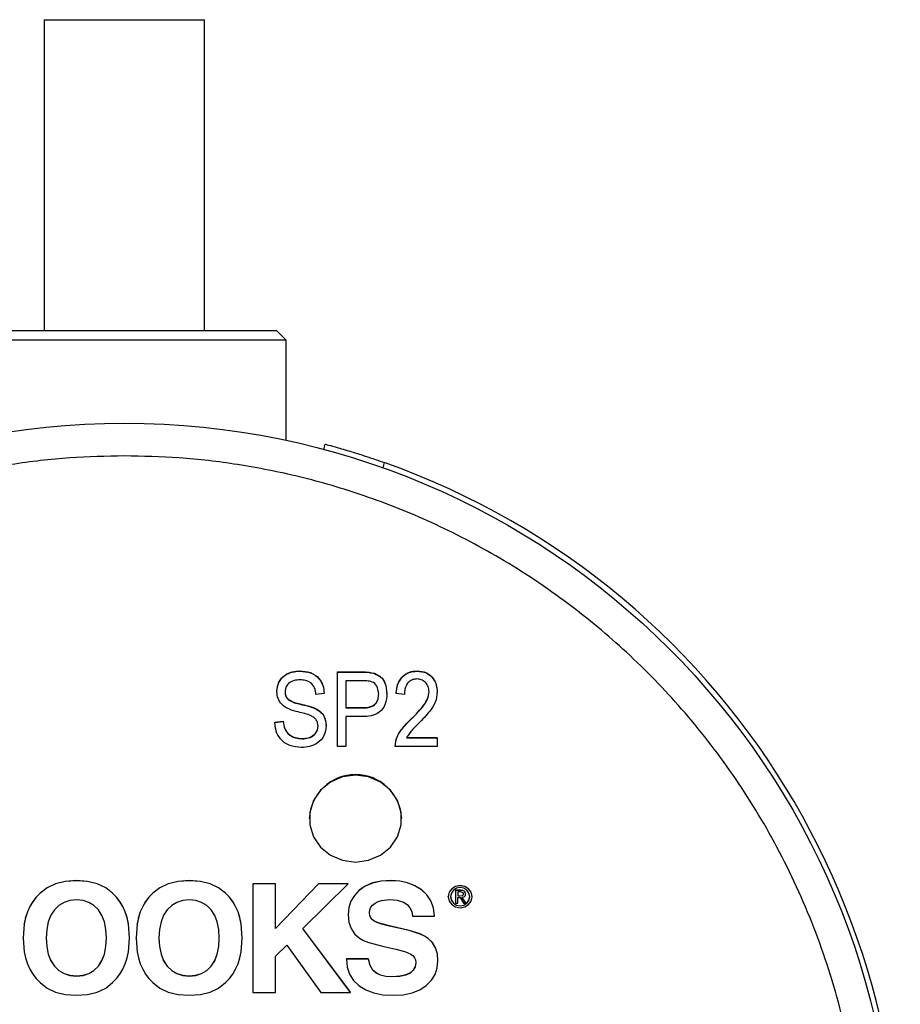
# Model space of a CAD drawing. Header units: inches. Extents: x 2.6 to 13.1, y 0.8 to 9.1.
# Tile 10 of 18: x 7.745 to 8.308, y 8.474 to 9.103. Entities that reach past the tile are written whole.
import ezdxf

# ---------------------------------------------------------------- set-up
doc = ezdxf.new("R2010")
doc.units = ezdxf.units.IN
doc.header["$MEASUREMENT"] = 0

msp = doc.modelspace()

# ---------------------------------------------------------------- linework, layer by layer
at = {"color": 7, "linetype": 'Continuous', "lineweight": 25}
for p, q in [((7.76071, 9.10333), (7.76071, 8.90452)), ((7.76071, 9.10333), (7.8119, 9.10333)), ((7.8119, 9.10333), (7.86308, 9.10333)), ((7.86308, 8.90452), (7.86308, 9.10333)), ((7.90934, 8.90452), (7.71445, 8.90452)), ((7.91524, 8.89861), (7.90934, 8.90452)), ((7.91524, 8.89861), (7.70855, 8.89861)), ((7.91524, 8.83449), (7.91524, 8.89861)), ((7.93927, 8.82869), (7.94017, 8.83207)), ((7.9778, 8.82037), (7.97689, 8.81698)), ((7.92398, 8.68698), (7.92398, 8.68715)), ((7.94804, 8.68654), (7.96362, 8.68654)), ((7.94804, 8.68636), (7.94804, 8.68654)), ((7.94804, 8.63886), (7.94804, 8.68636)), ((7.94804, 8.68636), (7.96362, 8.68636)), ((7.96362, 8.68636), (7.96362, 8.68654)), ((7.97172, 8.68545), (7.97172, 8.68562)), ((7.99893, 8.68698), (7.99893, 8.68715)), ((7.96419, 8.68081), (7.9533, 8.68081)), ((7.9533, 8.68081), (7.9533, 8.66354)), ((7.9093, 8.67397), (7.9093, 8.67414)), ((7.93951, 8.67279), (7.93425, 8.67217)), ((7.93951, 8.67279), (7.93951, 8.67296)), ((7.97956, 8.6726), (7.97956, 8.67277)), ((7.98547, 8.67279), (7.98547, 8.67296)), ((7.99072, 8.67217), (7.98547, 8.67279)), ((8.01173, 8.67367), (8.01173, 8.67384)), ((7.91621, 8.66903), (7.91621, 8.6692)), ((7.92424, 8.66587), (7.92424, 8.66604)), ((7.93302, 8.66342), (7.93302, 8.66359)), ((7.9533, 8.66371), (7.96429, 8.66371)), ((7.9533, 8.66354), (7.96429, 8.66354)), ((7.96429, 8.66354), (7.96429, 8.66371)), ((7.90799, 8.65445), (7.91324, 8.65507)), ((7.90799, 8.65428), (7.91324, 8.6549)), ((7.90799, 8.65428), (7.90799, 8.65445)), ((7.91324, 8.6549), (7.91324, 8.65507)), ((7.94082, 8.65207), (7.94082, 8.65224)), ((7.96397, 8.65798), (7.9533, 8.65798)), ((7.9533, 8.65798), (7.9533, 8.63886)), ((7.99517, 8.65649), (7.99517, 8.65666)), ((7.92535, 8.64379), (7.92535, 8.64396)), ((7.99203, 8.64458), (8.01173, 8.64458)), ((7.99203, 8.64441), (8.01173, 8.64441)), ((8.01173, 8.64441), (8.01173, 8.64458)), ((8.01173, 8.64441), (8.01173, 8.63886)), ((7.9533, 8.63886), (7.94804, 8.63886)), ((8.01173, 8.63886), (7.98481, 8.63886)), ((7.93001, 8.59278), (7.93001, 8.59276)), ((7.98906, 8.59276), (7.98906, 8.59278)), ((7.77406, 8.55268), (7.76782, 8.55117)), ((7.77406, 8.5526), (7.76782, 8.55108)), ((7.78119, 8.55318), (7.77406, 8.55268)), ((7.78119, 8.5531), (7.77406, 8.5526)), ((7.77406, 8.5526), (7.77406, 8.55268)), ((7.78833, 8.55268), (7.78119, 8.55318)), ((7.78119, 8.5531), (7.78119, 8.55318)), ((7.78833, 8.5526), (7.78119, 8.5531)), ((7.79456, 8.55117), (7.78833, 8.55268)), ((7.78833, 8.5526), (7.78833, 8.55268)), ((7.79456, 8.55108), (7.78833, 8.5526)), ((7.84613, 8.55268), (7.83989, 8.55117)), ((7.84613, 8.5526), (7.83989, 8.55108)), ((7.85326, 8.55318), (7.84613, 8.55268)), ((7.85326, 8.5531), (7.84613, 8.5526)), ((7.84613, 8.5526), (7.84613, 8.55268)), ((7.86039, 8.55268), (7.85326, 8.55318)), ((7.85326, 8.5531), (7.85326, 8.55318)), ((7.86039, 8.5526), (7.85326, 8.5531)), ((7.86663, 8.55117), (7.86039, 8.55268)), ((7.86039, 8.5526), (7.86039, 8.55268)), ((7.86663, 8.55108), (7.86039, 8.5526)), ((7.97044, 8.55164), (7.96573, 8.54971)), ((7.97044, 8.55156), (7.96573, 8.54963)), ((7.97598, 8.5528), (7.97044, 8.55164)), ((7.97598, 8.55271), (7.97044, 8.55156)), ((7.97044, 8.55156), (7.97044, 8.55164)), ((7.98233, 8.55318), (7.97598, 8.5528)), ((7.98233, 8.5531), (7.97598, 8.55271)), ((7.97598, 8.55271), (7.97598, 8.5528)), ((7.98777, 8.55282), (7.98233, 8.55318)), ((7.98233, 8.5531), (7.98233, 8.55318)), ((7.98777, 8.55274), (7.98233, 8.5531)), ((7.99279, 8.55174), (7.98777, 8.55282)), ((7.98777, 8.55274), (7.98777, 8.55282)), ((7.99279, 8.55165), (7.98777, 8.55274)), ((7.9974, 8.54992), (7.99279, 8.55174)), ((7.99279, 8.55165), (7.99279, 8.55174)), ((7.9974, 8.54984), (7.99279, 8.55165)), ((7.75802, 8.54511), (7.75551, 8.54258)), ((7.75802, 8.54503), (7.75551, 8.54249)), ((7.76248, 8.54864), (7.75802, 8.54511)), ((7.76248, 8.54856), (7.75802, 8.54503)), ((7.75802, 8.54503), (7.75802, 8.54511)), ((7.76782, 8.55117), (7.76248, 8.54864)), ((7.76782, 8.55108), (7.76248, 8.54856)), ((7.76248, 8.54856), (7.76248, 8.54864)), ((7.76782, 8.55108), (7.76782, 8.55117)), ((7.79991, 8.54864), (7.79456, 8.55117)), ((7.79456, 8.55108), (7.79456, 8.55117)), ((7.79991, 8.54856), (7.79456, 8.55108)), ((7.80436, 8.54511), (7.79991, 8.54864)), ((7.79991, 8.54856), (7.79991, 8.54864)), ((7.80436, 8.54503), (7.79991, 8.54856)), ((7.80687, 8.54258), (7.80436, 8.54511)), ((7.80436, 8.54503), (7.80436, 8.54511)), ((7.80687, 8.54249), (7.80436, 8.54503)), ((7.83009, 8.54511), (7.82757, 8.54258)), ((7.83009, 8.54503), (7.82757, 8.54249)), ((7.83454, 8.54864), (7.83009, 8.54511)), ((7.83454, 8.54856), (7.83009, 8.54503)), ((7.83009, 8.54503), (7.83009, 8.54511)), ((7.83989, 8.55117), (7.83454, 8.54864)), ((7.83989, 8.55108), (7.83454, 8.54856)), ((7.83454, 8.54856), (7.83454, 8.54864)), ((7.83989, 8.55108), (7.83989, 8.55117)), ((7.87198, 8.54864), (7.86663, 8.55117)), ((7.86663, 8.55108), (7.86663, 8.55117)), ((7.87198, 8.54856), (7.86663, 8.55108)), ((7.87643, 8.54511), (7.87198, 8.54864)), ((7.87198, 8.54856), (7.87198, 8.54864)), ((7.87643, 8.54503), (7.87198, 8.54856)), ((7.87894, 8.54258), (7.87643, 8.54511)), ((7.87643, 8.54503), (7.87643, 8.54511)), ((7.87894, 8.54249), (7.87643, 8.54503)), ((7.90846, 8.55109), (7.89384, 8.55109)), ((7.89384, 8.55101), (7.89384, 8.55109)), ((7.89384, 8.55101), (7.89384, 8.48169)), ((7.90846, 8.55101), (7.89384, 8.55101)), ((7.93581, 8.55109), (7.90846, 8.52253)), ((7.90846, 8.55101), (7.90846, 8.55109)), ((7.90846, 8.52245), (7.90846, 8.55101)), ((7.93581, 8.55101), (7.90846, 8.52245)), ((7.9259, 8.52246), (7.95491, 8.55101)), ((7.95491, 8.55109), (7.93581, 8.55109)), ((7.93581, 8.55101), (7.93581, 8.55109)), ((7.95491, 8.55101), (7.93581, 8.55101)), ((7.95491, 8.55101), (7.95491, 8.55109)), ((7.96183, 8.54701), (7.95877, 8.54373)), ((7.96183, 8.54693), (7.95877, 8.54364)), ((7.96573, 8.54971), (7.96183, 8.54701)), ((7.96573, 8.54963), (7.96183, 8.54693)), ((7.96183, 8.54693), (7.96183, 8.54701)), ((7.96573, 8.54963), (7.96573, 8.54971)), ((8.0016, 8.54739), (7.9974, 8.54992)), ((7.9974, 8.54984), (7.9974, 8.54992)), ((8.0016, 8.5473), (7.9974, 8.54984)), ((8.00511, 8.54416), (8.0016, 8.54739)), ((8.0016, 8.5473), (8.0016, 8.54739)), ((8.00511, 8.54408), (8.0016, 8.5473)), ((8.01938, 8.54577), (8.01877, 8.54296)), ((8.01938, 8.54568), (8.01877, 8.54288)), ((8.02103, 8.54799), (8.01938, 8.54577)), ((8.02103, 8.54791), (8.01938, 8.54568)), ((8.01938, 8.54568), (8.01938, 8.54577)), ((8.02075, 8.5452), (8.02027, 8.54288)), ((8.02204, 8.54706), (8.02075, 8.5452)), ((8.02345, 8.54946), (8.02103, 8.54799)), ((8.02345, 8.54938), (8.02103, 8.54791)), ((8.02103, 8.54791), (8.02103, 8.54799)), ((8.02398, 8.54829), (8.02204, 8.54706)), ((8.02638, 8.54999), (8.02345, 8.54946)), ((8.02638, 8.54991), (8.02345, 8.54938)), ((8.02345, 8.54938), (8.02345, 8.54946)), ((8.02678, 8.54701), (8.02348, 8.54701)), ((8.02348, 8.54692), (8.02348, 8.54701)), ((8.02348, 8.54692), (8.02348, 8.53879)), ((8.02678, 8.54692), (8.02348, 8.54692)), ((8.02638, 8.54873), (8.02398, 8.54829)), ((8.02658, 8.54588), (8.0248, 8.54588)), ((8.0248, 8.54588), (8.0248, 8.54336)), ((8.02929, 8.54946), (8.02638, 8.54999)), ((8.02638, 8.54991), (8.02638, 8.54999)), ((8.02929, 8.54938), (8.02638, 8.54991)), ((8.02876, 8.54829), (8.02638, 8.54873)), ((8.02787, 8.54566), (8.02658, 8.54588)), ((8.02812, 8.54687), (8.02678, 8.54701)), ((8.02678, 8.54692), (8.02678, 8.54701)), ((8.02812, 8.54679), (8.02678, 8.54692)), ((8.0283, 8.5453), (8.02787, 8.54566)), ((8.02908, 8.54645), (8.02812, 8.54687)), ((8.02812, 8.54679), (8.02812, 8.54687)), ((8.02908, 8.54637), (8.02812, 8.54679)), ((8.02847, 8.54469), (8.0283, 8.5453)), ((8.03069, 8.54706), (8.02876, 8.54829)), ((8.02965, 8.54573), (8.02908, 8.54645)), ((8.02908, 8.54637), (8.02908, 8.54645)), ((8.02965, 8.54565), (8.02908, 8.54637)), ((8.03171, 8.54799), (8.02929, 8.54946)), ((8.02929, 8.54938), (8.02929, 8.54946)), ((8.03171, 8.54791), (8.02929, 8.54938)), ((8.02984, 8.5447), (8.02965, 8.54573)), ((8.02965, 8.54565), (8.02965, 8.54573)), ((8.02984, 8.54461), (8.02965, 8.54565)), ((8.03198, 8.5452), (8.03069, 8.54706)), ((8.03335, 8.54577), (8.03171, 8.54799)), ((8.03171, 8.54791), (8.03171, 8.54799)), ((8.03335, 8.54568), (8.03171, 8.54791)), ((8.03246, 8.54288), (8.03198, 8.5452)), ((8.03396, 8.54296), (8.03335, 8.54577)), ((8.03335, 8.54568), (8.03335, 8.54577)), ((8.03396, 8.54288), (8.03335, 8.54568)), ((7.75332, 8.53975), (7.75148, 8.53663)), ((7.75332, 8.53967), (7.75148, 8.53654)), ((7.75551, 8.54258), (7.75332, 8.53975)), ((7.75551, 8.54249), (7.75332, 8.53967)), ((7.75332, 8.53967), (7.75332, 8.53975)), ((7.75551, 8.54249), (7.75551, 8.54258)), ((7.7733, 8.53922), (7.77, 8.53725)), ((7.77705, 8.54041), (7.7733, 8.53922)), ((7.78124, 8.54081), (7.77705, 8.54041)), ((7.78543, 8.54041), (7.78124, 8.54081)), ((7.78916, 8.53922), (7.78543, 8.54041)), ((7.79244, 8.53723), (7.78916, 8.53922)), ((7.80904, 8.53975), (7.80687, 8.54258)), ((7.80687, 8.54249), (7.80687, 8.54258)), ((7.80904, 8.53967), (7.80687, 8.54249)), ((7.81088, 8.53663), (7.80904, 8.53975)), ((7.80904, 8.53967), (7.80904, 8.53975)), ((7.81088, 8.53654), (7.80904, 8.53967)), ((7.82539, 8.53975), (7.82355, 8.53663)), ((7.82539, 8.53967), (7.82355, 8.53654)), ((7.82757, 8.54258), (7.82539, 8.53975)), ((7.82757, 8.54249), (7.82539, 8.53967)), ((7.82539, 8.53967), (7.82539, 8.53975)), ((7.82757, 8.54249), (7.82757, 8.54258)), ((7.84537, 8.53922), (7.84207, 8.53725)), ((7.84912, 8.54041), (7.84537, 8.53922)), ((7.85331, 8.54081), (7.84912, 8.54041)), ((7.8575, 8.54041), (7.85331, 8.54081)), ((7.86123, 8.53922), (7.8575, 8.54041)), ((7.86451, 8.53723), (7.86123, 8.53922)), ((7.88111, 8.53975), (7.87894, 8.54258)), ((7.87894, 8.54249), (7.87894, 8.54258)), ((7.88111, 8.53967), (7.87894, 8.54249)), ((7.88295, 8.53663), (7.88111, 8.53975)), ((7.88111, 8.53967), (7.88111, 8.53975)), ((7.88295, 8.53654), (7.88111, 8.53967)), ((7.95659, 8.54005), (7.95528, 8.53598)), ((7.95659, 8.53997), (7.95528, 8.53589)), ((7.95877, 8.54373), (7.95659, 8.54005)), ((7.95877, 8.54364), (7.95659, 8.53997)), ((7.95659, 8.53997), (7.95659, 8.54005)), ((7.95877, 8.54364), (7.95877, 8.54373)), ((7.97045, 8.53757), (7.97199, 8.53881)), ((7.97199, 8.53881), (7.97388, 8.5398)), ((7.97388, 8.5398), (7.97608, 8.5405)), ((7.97608, 8.5405), (7.98136, 8.54107)), ((7.98136, 8.54107), (7.9862, 8.54063)), ((7.9862, 8.54063), (7.99018, 8.53933)), ((7.99018, 8.53933), (7.99254, 8.5378)), ((8.00767, 8.54028), (8.00511, 8.54416)), ((8.00511, 8.54408), (8.00511, 8.54416)), ((8.00767, 8.5402), (8.00511, 8.54408)), ((8.00929, 8.53575), (8.00767, 8.54028)), ((8.00767, 8.5402), (8.00767, 8.54028)), ((8.00929, 8.53566), (8.00767, 8.5402)), ((8.01877, 8.54288), (8.01877, 8.54296)), ((8.01877, 8.54288), (8.01938, 8.54005)), ((8.01938, 8.54005), (8.02103, 8.53781)), ((8.02027, 8.54288), (8.02075, 8.54053)), ((8.02028, 8.54292), (8.02075, 8.54061)), ((8.02075, 8.54061), (8.02204, 8.53874)), ((8.02075, 8.54053), (8.02075, 8.54061)), ((8.02075, 8.54053), (8.02204, 8.53866)), ((8.02204, 8.53874), (8.02398, 8.53751)), ((8.02204, 8.53866), (8.02204, 8.53874)), ((8.02204, 8.53866), (8.02398, 8.53743)), ((8.02348, 8.53879), (8.0248, 8.53879)), ((8.0248, 8.54345), (8.02637, 8.54345)), ((8.0248, 8.54336), (8.02637, 8.54336)), ((8.0248, 8.53888), (8.0248, 8.54232)), ((8.0248, 8.54232), (8.02631, 8.54232)), ((8.0248, 8.53879), (8.0248, 8.54232)), ((8.0248, 8.53879), (8.0248, 8.53888)), ((8.02631, 8.54232), (8.02859, 8.53879)), ((8.02637, 8.54345), (8.02784, 8.54364)), ((8.02637, 8.54336), (8.02784, 8.54356)), ((8.02637, 8.54336), (8.02637, 8.54345)), ((8.02759, 8.54238), (8.02919, 8.543)), ((8.03006, 8.53879), (8.02759, 8.54238)), ((8.03006, 8.53888), (8.02764, 8.54239)), ((8.02784, 8.54364), (8.0283, 8.54404)), ((8.02784, 8.54356), (8.0283, 8.54395)), ((8.02784, 8.54356), (8.02784, 8.54364)), ((8.0283, 8.54404), (8.02846, 8.54473)), ((8.0283, 8.54395), (8.02847, 8.54469)), ((8.0283, 8.54395), (8.0283, 8.54404)), ((8.02859, 8.53879), (8.03006, 8.53879)), ((8.02876, 8.53751), (8.03069, 8.53874)), ((8.02876, 8.53743), (8.03069, 8.53866)), ((8.02919, 8.543), (8.02967, 8.54367)), ((8.02967, 8.54367), (8.02984, 8.54461)), ((8.02984, 8.54461), (8.02984, 8.5447)), ((8.03006, 8.53879), (8.03006, 8.53888)), ((8.03069, 8.53874), (8.03198, 8.54061)), ((8.03069, 8.53866), (8.03198, 8.54053)), ((8.03069, 8.53866), (8.03069, 8.53874)), ((8.03171, 8.53781), (8.03335, 8.54005)), ((8.03198, 8.54061), (8.03245, 8.54292)), ((8.03198, 8.54053), (8.03246, 8.54288)), ((8.03198, 8.54053), (8.03198, 8.54061)), ((8.03335, 8.54005), (8.03396, 8.54288)), ((8.03396, 8.54288), (8.03396, 8.54296)), ((7.74997, 8.53321), (7.74879, 8.52949)), ((7.74997, 8.53312), (7.74879, 8.52941)), ((7.75148, 8.53663), (7.74997, 8.53321)), ((7.75148, 8.53654), (7.74997, 8.53312)), ((7.74997, 8.53312), (7.74997, 8.53321)), ((7.75148, 8.53654), (7.75148, 8.53663)), ((7.76715, 8.53448), (7.76485, 8.53098)), ((7.77, 8.53725), (7.76715, 8.53448)), ((7.79526, 8.53446), (7.79244, 8.53723)), ((7.79753, 8.53095), (7.79526, 8.53446)), ((7.81239, 8.53321), (7.81088, 8.53663)), ((7.81088, 8.53654), (7.81088, 8.53663)), ((7.81239, 8.53312), (7.81088, 8.53654)), ((7.81356, 8.52949), (7.81239, 8.53321)), ((7.81239, 8.53312), (7.81239, 8.53321)), ((7.81356, 8.52941), (7.81239, 8.53312)), ((7.82203, 8.53321), (7.82086, 8.52949)), ((7.82203, 8.53312), (7.82086, 8.52941)), ((7.82355, 8.53663), (7.82203, 8.53321)), ((7.82355, 8.53654), (7.82203, 8.53312)), ((7.82203, 8.53312), (7.82203, 8.53321)), ((7.82355, 8.53654), (7.82355, 8.53663)), ((7.83922, 8.53448), (7.83692, 8.53098)), ((7.84207, 8.53725), (7.83922, 8.53448)), ((7.86733, 8.53446), (7.86451, 8.53723)), ((7.8696, 8.53095), (7.86733, 8.53446)), ((7.88445, 8.53321), (7.88295, 8.53663)), ((7.88295, 8.53654), (7.88295, 8.53663)), ((7.88445, 8.53312), (7.88295, 8.53654)), ((7.88562, 8.52949), (7.88445, 8.53321)), ((7.88445, 8.53312), (7.88445, 8.53321)), ((7.88562, 8.52941), (7.88445, 8.53312)), ((7.95528, 8.53598), (7.95484, 8.53151)), ((7.95528, 8.53589), (7.95484, 8.53143)), ((7.95528, 8.53589), (7.95528, 8.53598)), ((7.96848, 8.53251), (7.9687, 8.53442)), ((7.9687, 8.53077), (7.96848, 8.53251)), ((7.9687, 8.53085), (7.96849, 8.53255)), ((7.9687, 8.53442), (7.96936, 8.53611)), ((7.96936, 8.53611), (7.97045, 8.53757)), ((7.99254, 8.5378), (7.99428, 8.53581)), ((7.99428, 8.53581), (7.9954, 8.53337)), ((7.9954, 8.53337), (7.9959, 8.53047)), ((8.00996, 8.53056), (8.00929, 8.53575)), ((8.00929, 8.53566), (8.00929, 8.53575)), ((8.00996, 8.53047), (8.00929, 8.53566)), ((8.02103, 8.53781), (8.02345, 8.53634)), ((8.02345, 8.53634), (8.02638, 8.53581)), ((8.02398, 8.53751), (8.02638, 8.53707)), ((8.02398, 8.53743), (8.02398, 8.53751)), ((8.02398, 8.53743), (8.02638, 8.53699)), ((8.02638, 8.53707), (8.02876, 8.53751)), ((8.02638, 8.53699), (8.02876, 8.53743)), ((8.02638, 8.53699), (8.02638, 8.53707)), ((8.02638, 8.53581), (8.02929, 8.53634)), ((8.02876, 8.53743), (8.02876, 8.53751)), ((8.02929, 8.53634), (8.03171, 8.53781)), ((7.74879, 8.52949), (7.74795, 8.52548)), ((7.74879, 8.52941), (7.74795, 8.5254)), ((7.74879, 8.52941), (7.74879, 8.52949)), ((7.76321, 8.52681), (7.76222, 8.52198)), ((7.76485, 8.53098), (7.76321, 8.52681)), ((7.79915, 8.52679), (7.79753, 8.53095)), ((7.80012, 8.52196), (7.79915, 8.52679)), ((7.81439, 8.52548), (7.81356, 8.52949)), ((7.81356, 8.52941), (7.81356, 8.52949)), ((7.81439, 8.5254), (7.81356, 8.52941)), ((7.82086, 8.52949), (7.82002, 8.52548)), ((7.82086, 8.52941), (7.82002, 8.5254)), ((7.82086, 8.52941), (7.82086, 8.52949)), ((7.83527, 8.52681), (7.83429, 8.52198)), ((7.83692, 8.53098), (7.83527, 8.52681)), ((7.87122, 8.52679), (7.8696, 8.53095)), ((7.87219, 8.52196), (7.87122, 8.52679)), ((7.88646, 8.52548), (7.88562, 8.52949)), ((7.88562, 8.52941), (7.88562, 8.52949)), ((7.88646, 8.5254), (7.88562, 8.52941)), ((7.95484, 8.53143), (7.95484, 8.53151)), ((7.95484, 8.53143), (7.95529, 8.52665)), ((7.95529, 8.52665), (7.95663, 8.52256)), ((7.96935, 8.52935), (7.9687, 8.53085)), ((7.9687, 8.53077), (7.9687, 8.53085)), ((7.96935, 8.52926), (7.9687, 8.53077)), ((7.97043, 8.52808), (7.96935, 8.52935)), ((7.96935, 8.52926), (7.96935, 8.52935)), ((7.97043, 8.528), (7.96935, 8.52926)), ((7.97194, 8.52704), (7.97043, 8.52808)), ((7.97043, 8.528), (7.97043, 8.52808)), ((7.97194, 8.52696), (7.97043, 8.528)), ((7.97539, 8.52571), (7.97194, 8.52704)), ((7.97194, 8.52696), (7.97194, 8.52704)), ((7.97539, 8.52563), (7.97194, 8.52696)), ((7.9959, 8.53047), (8.00996, 8.53047)), ((8.00996, 8.53047), (8.00996, 8.53056)), ((7.74795, 8.52548), (7.74728, 8.51656)), ((7.74795, 8.5254), (7.74728, 8.51648)), ((7.74795, 8.5254), (7.74795, 8.52548)), ((7.76222, 8.52198), (7.76189, 8.51648)), ((7.80045, 8.51648), (7.80012, 8.52196)), ((7.81506, 8.51656), (7.81439, 8.52548)), ((7.81439, 8.5254), (7.81439, 8.52548)), ((7.81506, 8.51648), (7.81439, 8.5254)), ((7.82002, 8.52548), (7.81935, 8.51656)), ((7.82002, 8.5254), (7.81935, 8.51648)), ((7.82002, 8.5254), (7.82002, 8.52548)), ((7.83429, 8.52198), (7.83396, 8.51648)), ((7.87251, 8.51648), (7.87219, 8.52196)), ((7.88713, 8.51656), (7.88646, 8.52548)), ((7.88646, 8.5254), (7.88646, 8.52548)), ((7.88713, 8.51648), (7.88646, 8.5254)), ((7.95641, 8.48169), (7.9259, 8.52246)), ((7.95641, 8.48178), (7.92594, 8.5225)), ((7.95663, 8.52256), (7.95886, 8.51914)), ((7.98132, 8.52417), (7.97539, 8.52571)), ((7.97539, 8.52563), (7.97539, 8.52571)), ((7.98132, 8.52408), (7.97539, 8.52563)), ((7.9937, 8.52128), (7.98132, 8.52417)), ((7.98132, 8.52408), (7.98132, 8.52417)), ((7.9937, 8.52119), (7.98132, 8.52408)), ((8.00081, 8.51907), (7.9937, 8.52128)), ((7.9937, 8.52119), (7.9937, 8.52128)), ((8.00081, 8.51898), (7.9937, 8.52119)), ((7.74728, 8.51648), (7.74728, 8.51656)), ((7.74728, 8.51648), (7.74795, 8.50771)), ((7.76189, 8.51648), (7.76222, 8.51098)), ((7.7619, 8.51652), (7.76222, 8.51106)), ((7.80012, 8.51106), (7.80044, 8.51652)), ((7.80012, 8.51098), (7.80045, 8.51648)), ((7.81439, 8.50771), (7.81506, 8.51648)), ((7.81506, 8.51648), (7.81506, 8.51656)), ((7.81935, 8.51648), (7.81935, 8.51656)), ((7.81935, 8.51648), (7.82002, 8.50771)), ((7.83396, 8.51652), (7.83429, 8.51106)), ((7.83396, 8.51648), (7.83429, 8.51098)), ((7.87219, 8.51106), (7.87251, 8.51652)), ((7.87219, 8.51098), (7.87251, 8.51648)), ((7.88646, 8.50771), (7.88713, 8.51648)), ((7.88713, 8.51648), (7.88713, 8.51656)), ((7.95886, 8.51914), (7.96199, 8.5164)), ((7.96199, 8.5164), (7.96454, 8.51498)), ((7.96454, 8.51498), (7.96798, 8.51362)), ((7.96798, 8.51362), (7.97751, 8.51106)), ((8.00361, 8.51772), (8.00081, 8.51907)), ((8.00081, 8.51898), (8.00081, 8.51907)), ((8.00361, 8.51764), (8.00081, 8.51898)), ((8.00589, 8.51622), (8.00361, 8.51772)), ((8.00361, 8.51764), (8.00361, 8.51772)), ((8.00589, 8.51614), (8.00361, 8.51764)), ((8.00865, 8.5135), (8.00589, 8.51622)), ((8.00589, 8.51614), (8.00589, 8.51622)), ((8.00865, 8.51342), (8.00589, 8.51614)), ((8.01061, 8.51023), (8.00865, 8.5135)), ((8.00865, 8.51342), (8.00865, 8.5135)), ((7.74795, 8.50771), (7.74879, 8.50373)), ((7.76222, 8.51106), (7.76321, 8.50623)), ((7.76222, 8.51098), (7.76222, 8.51106)), ((7.76222, 8.51098), (7.76321, 8.50614)), ((7.79915, 8.50623), (7.80012, 8.51106)), ((7.79915, 8.50614), (7.80012, 8.51098)), ((7.80012, 8.51098), (7.80012, 8.51106)), ((7.81356, 8.50373), (7.81439, 8.50771)), ((7.82002, 8.50771), (7.82086, 8.50373)), ((7.83429, 8.51106), (7.83527, 8.50623)), ((7.83429, 8.51098), (7.83429, 8.51106)), ((7.83429, 8.51098), (7.83527, 8.50614)), ((7.87122, 8.50623), (7.87219, 8.51106)), ((7.87122, 8.50614), (7.87219, 8.51098)), ((7.87219, 8.51098), (7.87219, 8.51106)), ((7.88562, 8.50373), (7.88646, 8.50771)), ((7.90846, 8.50487), (7.91556, 8.51193)), ((7.91556, 8.51193), (7.93739, 8.48169)), ((7.97751, 8.51106), (7.98517, 8.5094)), ((7.98517, 8.5094), (7.99098, 8.50788)), ((7.99098, 8.50788), (7.99495, 8.50614)), ((8.01061, 8.51014), (8.00865, 8.51342)), ((8.0118, 8.50641), (8.01061, 8.51023)), ((8.01061, 8.51014), (8.01061, 8.51023)), ((8.0118, 8.50633), (8.01061, 8.51014)), ((7.74879, 8.50373), (7.74997, 8.50002)), ((7.76321, 8.50623), (7.76485, 8.50206)), ((7.76321, 8.50614), (7.76321, 8.50623)), ((7.76321, 8.50614), (7.76485, 8.50198)), ((7.76485, 8.50206), (7.76715, 8.49856)), ((7.76485, 8.50198), (7.76485, 8.50206)), ((7.76485, 8.50198), (7.76715, 8.49848)), ((7.79526, 8.49856), (7.79753, 8.50206)), ((7.79526, 8.49848), (7.79753, 8.50198)), ((7.79753, 8.50206), (7.79915, 8.50623)), ((7.79753, 8.50198), (7.79915, 8.50614)), ((7.79753, 8.50198), (7.79753, 8.50206)), ((7.79915, 8.50614), (7.79915, 8.50623)), ((7.81239, 8.50002), (7.81356, 8.50373)), ((7.82086, 8.50373), (7.82203, 8.50002)), ((7.83527, 8.50623), (7.83692, 8.50206)), ((7.83527, 8.50614), (7.83527, 8.50623)), ((7.83527, 8.50614), (7.83692, 8.50198)), ((7.83692, 8.50206), (7.83922, 8.49856)), ((7.83692, 8.50198), (7.83692, 8.50206)), ((7.83692, 8.50198), (7.83922, 8.49848)), ((7.86733, 8.49856), (7.8696, 8.50206)), ((7.86733, 8.49848), (7.8696, 8.50198)), ((7.8696, 8.50206), (7.87122, 8.50623)), ((7.8696, 8.50198), (7.87122, 8.50614)), ((7.8696, 8.50198), (7.8696, 8.50206)), ((7.87122, 8.50614), (7.87122, 8.50623)), ((7.88445, 8.50002), (7.88562, 8.50373)), ((7.90846, 8.48178), (7.90846, 8.50487)), ((7.90846, 8.48169), (7.90846, 8.50487)), ((7.96779, 8.50309), (7.95373, 8.50309)), ((7.95373, 8.50301), (7.95373, 8.50309)), ((7.95373, 8.50301), (7.95423, 8.4979)), ((7.96779, 8.50301), (7.95373, 8.50301)), ((7.9688, 8.49894), (7.96779, 8.50309)), ((7.96779, 8.50301), (7.96779, 8.50309)), ((7.9688, 8.49886), (7.96779, 8.50301)), ((7.99495, 8.50614), (7.99628, 8.5051)), ((7.99628, 8.5051), (7.99723, 8.50387)), ((7.99723, 8.50387), (7.9978, 8.50244)), ((7.99798, 8.50086), (7.9976, 8.49819)), ((7.9978, 8.50244), (7.99799, 8.50082)), ((8.01172, 8.4974), (8.01219, 8.50196)), ((8.01219, 8.50204), (8.0118, 8.50641)), ((8.0118, 8.50633), (8.0118, 8.50641)), ((8.01219, 8.50196), (8.0118, 8.50633)), ((8.01219, 8.50196), (8.01219, 8.50204)), ((7.74997, 8.50002), (7.75148, 8.49659)), ((7.75148, 8.49659), (7.75332, 8.49343)), ((7.76715, 8.49856), (7.77, 8.4958)), ((7.76715, 8.49848), (7.76715, 8.49856)), ((7.76715, 8.49848), (7.77, 8.49571)), ((7.77, 8.4958), (7.7733, 8.49382)), ((7.77, 8.49571), (7.77, 8.4958)), ((7.77, 8.49571), (7.7733, 8.49374)), ((7.78916, 8.49382), (7.79244, 8.4958)), ((7.78916, 8.49374), (7.79244, 8.49571)), ((7.79244, 8.4958), (7.79526, 8.49856)), ((7.79244, 8.49571), (7.79526, 8.49848)), ((7.79244, 8.49571), (7.79244, 8.4958)), ((7.79526, 8.49848), (7.79526, 8.49856)), ((7.80904, 8.49343), (7.81088, 8.49659)), ((7.81088, 8.49659), (7.81239, 8.50002)), ((7.82203, 8.50002), (7.82355, 8.49659)), ((7.82355, 8.49659), (7.82539, 8.49343)), ((7.83922, 8.49856), (7.84207, 8.4958)), ((7.83922, 8.49848), (7.83922, 8.49856)), ((7.83922, 8.49848), (7.84207, 8.49571)), ((7.84207, 8.4958), (7.84537, 8.49382)), ((7.84207, 8.49571), (7.84207, 8.4958)), ((7.84207, 8.49571), (7.84537, 8.49374)), ((7.86123, 8.49382), (7.86451, 8.4958)), ((7.86123, 8.49374), (7.86451, 8.49571)), ((7.86451, 8.4958), (7.86733, 8.49856)), ((7.86451, 8.49571), (7.86733, 8.49848)), ((7.86451, 8.49571), (7.86451, 8.4958)), ((7.86733, 8.49848), (7.86733, 8.49856)), ((7.88111, 8.49343), (7.88295, 8.49659)), ((7.88295, 8.49659), (7.88445, 8.50002)), ((7.95423, 8.4979), (7.95572, 8.49336)), ((7.97048, 8.49599), (7.9688, 8.49894)), ((7.9688, 8.49886), (7.9688, 8.49894)), ((7.97048, 8.49591), (7.9688, 8.49886)), ((7.97264, 8.49412), (7.97048, 8.49599)), ((7.97048, 8.49591), (7.97048, 8.49599)), ((7.97264, 8.49404), (7.97048, 8.49591)), ((7.99641, 8.49594), (7.99444, 8.49416)), ((7.99641, 8.49586), (7.99444, 8.49408)), ((7.9976, 8.49819), (7.99641, 8.49594)), ((7.9976, 8.49811), (7.99641, 8.49586)), ((7.99641, 8.49586), (7.99641, 8.49594)), ((7.99799, 8.50082), (7.9976, 8.49811)), ((7.9976, 8.49811), (7.9976, 8.49819)), ((8.01032, 8.49325), (8.01172, 8.4974)), ((7.75332, 8.49343), (7.75551, 8.49055)), ((7.75551, 8.49055), (7.75802, 8.48794)), ((7.7733, 8.49382), (7.77705, 8.49263)), ((7.7733, 8.49374), (7.7733, 8.49382)), ((7.7733, 8.49374), (7.77705, 8.49255)), ((7.77705, 8.49263), (7.78124, 8.49224)), ((7.77705, 8.49255), (7.77705, 8.49263)), ((7.77705, 8.49255), (7.78124, 8.49215)), ((7.78124, 8.49224), (7.78543, 8.49263)), ((7.78124, 8.49215), (7.78543, 8.49255)), ((7.78124, 8.49215), (7.78124, 8.49224)), ((7.78543, 8.49263), (7.78916, 8.49382)), ((7.78543, 8.49255), (7.78916, 8.49374)), ((7.78543, 8.49255), (7.78543, 8.49263)), ((7.78916, 8.49374), (7.78916, 8.49382)), ((7.80436, 8.48794), (7.80687, 8.49055)), ((7.80687, 8.49055), (7.80904, 8.49343)), ((7.82539, 8.49343), (7.82757, 8.49055)), ((7.82757, 8.49055), (7.83009, 8.48794)), ((7.84537, 8.49382), (7.84912, 8.49263)), ((7.84537, 8.49374), (7.84537, 8.49382)), ((7.84537, 8.49374), (7.84912, 8.49255)), ((7.84912, 8.49263), (7.85331, 8.49224)), ((7.84912, 8.49255), (7.84912, 8.49263)), ((7.84912, 8.49255), (7.85331, 8.49215)), ((7.85331, 8.49224), (7.8575, 8.49263)), ((7.85331, 8.49215), (7.8575, 8.49255)), ((7.85331, 8.49215), (7.85331, 8.49224)), ((7.8575, 8.49263), (7.86123, 8.49382)), ((7.8575, 8.49255), (7.86123, 8.49374)), ((7.8575, 8.49255), (7.8575, 8.49263)), ((7.86123, 8.49374), (7.86123, 8.49382)), ((7.87643, 8.48794), (7.87894, 8.49055)), ((7.87894, 8.49055), (7.88111, 8.49343)), ((7.95572, 8.49336), (7.95822, 8.48941)), ((7.95822, 8.48941), (7.96171, 8.48603)), ((7.97545, 8.49278), (7.97264, 8.49412)), ((7.97264, 8.49404), (7.97264, 8.49412)), ((7.97545, 8.4927), (7.97264, 8.49404)), ((7.97891, 8.49198), (7.97545, 8.49278)), ((7.97545, 8.4927), (7.97545, 8.49278)), ((7.97891, 8.4919), (7.97545, 8.4927)), ((7.98303, 8.49171), (7.97891, 8.49198)), ((7.97891, 8.4919), (7.97891, 8.49198)), ((7.98303, 8.49163), (7.97891, 8.4919)), ((7.98786, 8.492), (7.98303, 8.49171)), ((7.98786, 8.49191), (7.98303, 8.49163)), ((7.98303, 8.49163), (7.98303, 8.49171)), ((7.99169, 8.49284), (7.98786, 8.492)), ((7.99169, 8.49276), (7.98786, 8.49191)), ((7.98786, 8.49191), (7.98786, 8.492)), ((7.99444, 8.49416), (7.99169, 8.49284)), ((7.99444, 8.49408), (7.99169, 8.49276)), ((7.99169, 8.49276), (7.99169, 8.49284)), ((7.99444, 8.49408), (7.99444, 8.49416)), ((8.00472, 8.48615), (8.00799, 8.4895)), ((8.00799, 8.4895), (8.01032, 8.49325)), ((7.75802, 8.48794), (7.76248, 8.4844)), ((7.76248, 8.4844), (7.76782, 8.48188)), ((7.79456, 8.48188), (7.79991, 8.4844)), ((7.79991, 8.4844), (7.80436, 8.48794)), ((7.83009, 8.48794), (7.83454, 8.4844)), ((7.83454, 8.4844), (7.83989, 8.48188)), ((7.86663, 8.48188), (7.87198, 8.4844)), ((7.87198, 8.4844), (7.87643, 8.48794)), ((7.96171, 8.48603), (7.96607, 8.48333)), ((7.96607, 8.48333), (7.97117, 8.4814)), ((7.99571, 8.48143), (8.0006, 8.4834)), ((8.0006, 8.4834), (8.00472, 8.48615)), ((7.76782, 8.48188), (7.77406, 8.48037)), ((7.77406, 8.48037), (7.78119, 8.47986)), ((7.78119, 8.47986), (7.78833, 8.48037)), ((7.78833, 8.48037), (7.79456, 8.48188)), ((7.83989, 8.48188), (7.84613, 8.48037)), ((7.84613, 8.48037), (7.85326, 8.47986)), ((7.85326, 8.47986), (7.86039, 8.48037)), ((7.86039, 8.48037), (7.86663, 8.48188)), ((7.89384, 8.48169), (7.90846, 8.48169)), ((7.90846, 8.48169), (7.90846, 8.48178)), ((7.93739, 8.48169), (7.95641, 8.48169)), ((7.95641, 8.48169), (7.95641, 8.48178)), ((7.97117, 8.4814), (7.97702, 8.48025)), ((7.97702, 8.48025), (7.98361, 8.47986)), ((7.98361, 8.47986), (7.99004, 8.48025)), ((7.99004, 8.48025), (7.99571, 8.48143))]:
    msp.add_line(p, q, dxfattribs=at)
at = {"color": 7, "linetype": 'Continuous', "lineweight": 25, "flags": 128}
msp.add_lwpolyline([(7.95953, 8.56501), (7.96785, 8.56614), (7.9755, 8.56942), (7.98185, 8.57459), (7.98639, 8.58123), (7.98876, 8.58881), (7.98876, 8.59671), (7.98639, 8.60429), (7.98185, 8.61093), (7.9755, 8.6161), (7.96785, 8.61938), (7.95953, 8.62051), (7.95121, 8.61938), (7.94357, 8.6161), (7.93722, 8.61093), (7.93267, 8.60429), (7.93031, 8.59671), (7.93031, 8.58881), (7.93267, 8.58123), (7.93722, 8.57459), (7.94357, 8.56942), (7.95121, 8.56614), (7.95953, 8.56501)], dxfattribs=at)
at = {"color": 7, "linetype": 'Continuous', "lineweight": 25}
msp.add_circle((7.8119, 8.35333), 0.49213, dxfattribs=at)
for centre, radius, start, end in [((7.8119, 8.35333), 0.49563, 109.55609, 70.44391), ((7.95953, 8.59137), 0.02956, 2.74357, 177.25643)]:
    msp.add_arc(centre, radius, start, end, dxfattribs=at)
for points, knots in [([(7.94017, 8.83207), (7.94059, 8.83196), (7.94143, 8.83174), (7.94798, 8.82994), (7.95756, 8.82712), (7.96812, 8.82375), (7.97504, 8.82133), (7.9778, 8.82037)], [0, 0, 0, 0, 0.214546, 0.429094, 0.643582, 0.857833, 1, 1, 1, 1]), ([(7.8119, 8.82458), (7.82356, 8.82433), (7.84775, 8.82381), (7.88517, 8.81937), (7.92481, 8.81153), (7.96638, 8.79935), (8.00942, 8.7822), (8.05324, 8.75934), (8.09496, 8.73151), (8.1338, 8.69912), (8.16914, 8.66274), (8.20157, 8.62106), (8.23005, 8.57435), (8.25352, 8.52317), (8.27105, 8.46834), (8.28189, 8.41091), (8.28556, 8.35214), (8.28189, 8.29336), (8.27105, 8.23594), (8.25352, 8.1811), (8.23005, 8.12992), (8.20157, 8.08322), (8.16914, 8.04153), (8.1338, 8.00515), (8.09496, 7.97276), (8.05324, 7.94493), (8.00942, 7.92208), (7.96638, 7.90492), (7.92481, 7.89275), (7.88517, 7.88487), (7.84775, 7.88059), (7.8119, 7.87926), (7.77604, 7.88059), (7.73862, 7.88487), (7.69898, 7.89275), (7.65741, 7.90492), (7.61438, 7.92208), (7.57055, 7.94493), (7.52883, 7.97276), (7.48999, 8.00515), (7.45466, 8.04153), (7.42222, 8.08322), (7.39374, 8.12992), (7.37027, 8.1811), (7.35274, 8.23594), (7.3419, 8.29336), (7.33823, 8.35214), (7.3419, 8.41091), (7.35274, 8.46834), (7.37027, 8.52317), (7.39374, 8.57435), (7.42222, 8.62106), (7.45466, 8.66274), (7.48999, 8.69912), (7.52883, 8.73151), (7.57055, 8.75934), (7.61438, 8.7822), (7.65741, 8.79935), (7.69898, 8.81153), (7.73862, 8.81937), (7.77604, 8.82381), (7.80023, 8.82433), (7.8119, 8.82458)], [0, 0, 0, 0, 0.011419, 0.023689, 0.036877, 0.051049, 0.066268, 0.082587, 0.100044, 0.116267, 0.13336, 0.151287, 0.169982, 0.189347, 0.209248, 0.229527, 0.25, 0.270473, 0.290752, 0.310653, 0.330018, 0.348713, 0.36664, 0.383733, 0.399956, 0.417413, 0.433732, 0.448951, 0.463123, 0.476311, 0.488581, 0.5, 0.511419, 0.523689, 0.536877, 0.551049, 0.566268, 0.582587, 0.600044, 0.616267, 0.63336, 0.651287, 0.669982, 0.689347, 0.709248, 0.729527, 0.75, 0.770473, 0.790752, 0.810653, 0.830018, 0.848713, 0.86664, 0.883733, 0.899956, 0.917413, 0.933732, 0.948951, 0.963123, 0.976311, 0.988581, 1, 1, 1, 1]), ([(7.9093, 8.67414), (7.90952, 8.67614), (7.90996, 8.68015), (7.91397, 8.6846), (7.91896, 8.68687), (7.9223, 8.68706), (7.92398, 8.68715)], [0, 0, 0, 0, 0.279697, 0.558854, 0.77913, 1, 1, 1, 1]), ([(7.9093, 8.67397), (7.90952, 8.67597), (7.90996, 8.67998), (7.91397, 8.68443), (7.91896, 8.6867), (7.9223, 8.68689), (7.92398, 8.68698)], [0, 0, 0, 0, 0.279697, 0.558854, 0.77913, 1, 1, 1, 1]), ([(7.92398, 8.68715), (7.92626, 8.68698), (7.93082, 8.68662), (7.9362, 8.68295), (7.939, 8.678), (7.93934, 8.67464), (7.93951, 8.67296)], [0, 0, 0, 0, 0.280155, 0.559064, 0.779285, 1, 1, 1, 1]), ([(7.92398, 8.68698), (7.92626, 8.6868), (7.93082, 8.68645), (7.9362, 8.68278), (7.939, 8.67783), (7.93934, 8.67447), (7.93951, 8.67279)], [0, 0, 0, 0, 0.280155, 0.559064, 0.779285, 1, 1, 1, 1]), ([(7.96362, 8.68654), (7.96515, 8.68653), (7.9679, 8.68652), (7.97055, 8.6859), (7.97172, 8.68562)], [0, 0, 0, 0, 0.560429, 1, 1, 1, 1]), ([(7.96362, 8.68636), (7.96515, 8.68636), (7.9679, 8.68635), (7.97055, 8.68572), (7.97172, 8.68545)], [0, 0, 0, 0, 0.560429, 1, 1, 1, 1]), ([(7.97172, 8.68562), (7.97312, 8.68493), (7.97591, 8.68354), (7.979, 8.67889), (7.97935, 8.67509), (7.97956, 8.67277)], [0, 0, 0, 0, 0.279584, 0.560032, 1, 1, 1, 1]), ([(7.97172, 8.68545), (7.97312, 8.68476), (7.97591, 8.68337), (7.979, 8.67872), (7.97935, 8.67492), (7.97956, 8.6726)], [0, 0, 0, 0, 0.279584, 0.560032, 1, 1, 1, 1]), ([(7.98547, 8.67296), (7.98572, 8.67494), (7.98623, 8.67889), (7.98922, 8.68386), (7.99392, 8.68678), (7.99726, 8.68703), (7.99893, 8.68715)], [0, 0, 0, 0, 0.28092, 0.560105, 0.779774, 1, 1, 1, 1]), ([(7.98547, 8.67279), (7.98572, 8.67477), (7.98623, 8.67872), (7.98922, 8.68369), (7.99392, 8.68661), (7.99726, 8.68686), (7.99893, 8.68698)], [0, 0, 0, 0, 0.28092, 0.560105, 0.779774, 1, 1, 1, 1]), ([(7.99893, 8.68715), (8.00097, 8.68698), (8.00503, 8.68664), (8.00917, 8.68269), (8.01137, 8.67829), (8.01161, 8.67532), (8.01173, 8.67384)], [0, 0, 0, 0, 0.279693, 0.558261, 0.779102, 1, 1, 1, 1]), ([(7.99893, 8.68698), (8.00097, 8.68681), (8.00503, 8.68647), (8.00917, 8.68252), (8.01137, 8.67811), (8.01161, 8.67515), (8.01173, 8.67367)], [0, 0, 0, 0, 0.279693, 0.558261, 0.779102, 1, 1, 1, 1]), ([(7.92415, 8.68143), (7.92282, 8.68136), (7.92018, 8.68123), (7.91682, 8.67952), (7.91484, 8.67679), (7.91465, 8.67483), (7.91456, 8.67385)], [0, 0, 0, 0, 0.2809288, 0.5599766, 0.7797524, 1, 1, 1, 1]), ([(7.93425, 8.67217), (7.93406, 8.67356), (7.93368, 8.67633), (7.9312, 8.67968), (7.92765, 8.68125), (7.92532, 8.68137), (7.92415, 8.68143)], [0, 0, 0, 0, 0.280757, 0.5593, 0.779211, 1, 1, 1, 1]), ([(7.97431, 8.67234), (7.97418, 8.67371), (7.97394, 8.67645), (7.97145, 8.67993), (7.96763, 8.68077), (7.96534, 8.6808), (7.96419, 8.68081)], [0, 0, 0, 0, 0.280479, 0.559115, 0.778502, 1, 1, 1, 1]), ([(7.99873, 8.68205), (7.9978, 8.68197), (7.99595, 8.68181), (7.99358, 8.68031), (7.9911, 8.67725), (7.99088, 8.67427), (7.99072, 8.67217)], [0, 0, 0, 0, 0.186999, 0.373859, 0.561031, 1, 1, 1, 1]), ([(8.00648, 8.67376), (8.00639, 8.67492), (8.00621, 8.67724), (8.00426, 8.67999), (8.00164, 8.68177), (7.9997, 8.68195), (7.99873, 8.68205)], [0, 0, 0, 0, 0.2804253, 0.5599428, 0.7799288, 1, 1, 1, 1]), ([(7.92294, 8.66091), (7.92102, 8.66142), (7.9172, 8.66243), (7.91242, 8.6653), (7.90969, 8.66955), (7.90943, 8.67249), (7.9093, 8.67397)], [0, 0, 0, 0, 0.2811422, 0.5600561, 0.7798619, 1, 1, 1, 1]), ([(7.91456, 8.67402), (7.9146, 8.67304), (7.91469, 8.67128), (7.91574, 8.66984), (7.91621, 8.6692)], [0, 0, 0, 0, 0.560374, 1, 1, 1, 1]), ([(7.91456, 8.67385), (7.9146, 8.67287), (7.91469, 8.67111), (7.91574, 8.66966), (7.91621, 8.66903)], [0, 0, 0, 0, 0.560374, 1, 1, 1, 1]), ([(7.97956, 8.6726), (7.97938, 8.67038), (7.97904, 8.66597), (7.9753, 8.66043), (7.96951, 8.65819), (7.96582, 8.65805), (7.96397, 8.65798)], [0, 0, 0, 0, 0.280511, 0.559034, 0.778919, 1, 1, 1, 1]), ([(7.96429, 8.66371), (7.96577, 8.66376), (7.96871, 8.66388), (7.97248, 8.66591), (7.97413, 8.66925), (7.97425, 8.67142), (7.97431, 8.67251)], [0, 0, 0, 0, 0.281153, 0.559073, 0.778944, 1, 1, 1, 1]), ([(7.96429, 8.66354), (7.96577, 8.66359), (7.96871, 8.66371), (7.97248, 8.66574), (7.97413, 8.66908), (7.97425, 8.67125), (7.97431, 8.67234)], [0, 0, 0, 0, 0.281153, 0.559073, 0.778944, 1, 1, 1, 1]), ([(7.99517, 8.65666), (7.99804, 8.65945), (8.00204, 8.66332), (8.00582, 8.66939), (8.00626, 8.67242), (8.00648, 8.67394)], [0, 0, 0, 0, 0.560605, 0.780638, 1, 1, 1, 1]), ([(7.99517, 8.65649), (7.99804, 8.65927), (8.00204, 8.66315), (8.00582, 8.66922), (8.00626, 8.67225), (8.00648, 8.67376)], [0, 0, 0, 0, 0.560605, 0.780638, 1, 1, 1, 1]), ([(8.01173, 8.67367), (8.01147, 8.67147), (8.01096, 8.66706), (8.0063, 8.66036), (8.00229, 8.65619), (7.99984, 8.65364)], [0, 0, 0, 0, 0.279141, 0.559078, 1, 1, 1, 1]), ([(7.91621, 8.6692), (7.91761, 8.66839), (7.92011, 8.66694), (7.92298, 8.66632), (7.92424, 8.66604)], [0, 0, 0, 0, 0.557866, 1, 1, 1, 1]), ([(7.91621, 8.66903), (7.91761, 8.66822), (7.92011, 8.66677), (7.92298, 8.66614), (7.92424, 8.66587)], [0, 0, 0, 0, 0.557866, 1, 1, 1, 1]), ([(7.92424, 8.66604), (7.92591, 8.66567), (7.92889, 8.66501), (7.93176, 8.66402), (7.93302, 8.66359)], [0, 0, 0, 0, 0.56013, 1, 1, 1, 1]), ([(7.92424, 8.66587), (7.92591, 8.6655), (7.92889, 8.66484), (7.93176, 8.66385), (7.93302, 8.66342)], [0, 0, 0, 0, 0.56013, 1, 1, 1, 1]), ([(7.93557, 8.65193), (7.93552, 8.65261), (7.93544, 8.65397), (7.93455, 8.65587), (7.93308, 8.6574), (7.9293, 8.65946), (7.92577, 8.66027), (7.92294, 8.66091)], [0, 0, 0, 0, 0.124972, 0.249815, 0.374598, 0.499572, 1, 1, 1, 1]), ([(7.93302, 8.66359), (7.93429, 8.66296), (7.93681, 8.6617), (7.94015, 8.65785), (7.94057, 8.65437), (7.94082, 8.65224)], [0, 0, 0, 0, 0.280966, 0.561401, 1, 1, 1, 1]), ([(7.93302, 8.66342), (7.93429, 8.66279), (7.93681, 8.66153), (7.94015, 8.65768), (7.94057, 8.6542), (7.94082, 8.65207)], [0, 0, 0, 0, 0.280966, 0.561401, 1, 1, 1, 1]), ([(7.9249, 8.63824), (7.92236, 8.63844), (7.91728, 8.63885), (7.91146, 8.64314), (7.90849, 8.64869), (7.90816, 8.65241), (7.90799, 8.65428)], [0, 0, 0, 0, 0.2800628, 0.5589268, 0.7791755, 1, 1, 1, 1]), ([(7.91324, 8.65507), (7.91347, 8.65341), (7.91393, 8.6501), (7.91707, 8.64628), (7.92118, 8.64427), (7.92396, 8.64407), (7.92535, 8.64396)], [0, 0, 0, 0, 0.2807431, 0.5591429, 0.7794096, 1, 1, 1, 1]), ([(7.91324, 8.6549), (7.91347, 8.65324), (7.91393, 8.64992), (7.91707, 8.64611), (7.92118, 8.6441), (7.92396, 8.64389), (7.92535, 8.64379)], [0, 0, 0, 0, 0.280743, 0.559143, 0.77941, 1, 1, 1, 1]), ([(7.94082, 8.65207), (7.94054, 8.64993), (7.93998, 8.64565), (7.93569, 8.64086), (7.93028, 8.63852), (7.92669, 8.63833), (7.9249, 8.63824)], [0, 0, 0, 0, 0.279546, 0.558773, 0.779039, 1, 1, 1, 1]), ([(7.92535, 8.64396), (7.92677, 8.64404), (7.92959, 8.64419), (7.93313, 8.64607), (7.93527, 8.64896), (7.93547, 8.65105), (7.93557, 8.6521)], [0, 0, 0, 0, 0.28085, 0.559959, 0.779767, 1, 1, 1, 1]), ([(7.92535, 8.64379), (7.92677, 8.64387), (7.92959, 8.64402), (7.93313, 8.6459), (7.93527, 8.64879), (7.93547, 8.65088), (7.93557, 8.65193)], [0, 0, 0, 0, 0.28085, 0.559959, 0.779767, 1, 1, 1, 1]), ([(7.98481, 8.63903), (7.98508, 8.64095), (7.98561, 8.64479), (7.98941, 8.65081), (7.99299, 8.65444), (7.99517, 8.65666)], [0, 0, 0, 0, 0.278998, 0.559153, 1, 1, 1, 1]), ([(7.98481, 8.63886), (7.98508, 8.64077), (7.98561, 8.64462), (7.98941, 8.65064), (7.99299, 8.65427), (7.99517, 8.65649)], [0, 0, 0, 0, 0.278998, 0.559153, 1, 1, 1, 1]), ([(7.99984, 8.65364), (7.99818, 8.65206), (7.99522, 8.64925), (7.99301, 8.64589), (7.99203, 8.64441)], [0, 0, 0, 0, 0.560646, 1, 1, 1, 1])]:
    msp.add_open_spline(points, degree=3, knots=knots, dxfattribs=at)

doc.saveas('drawing.dxf')
